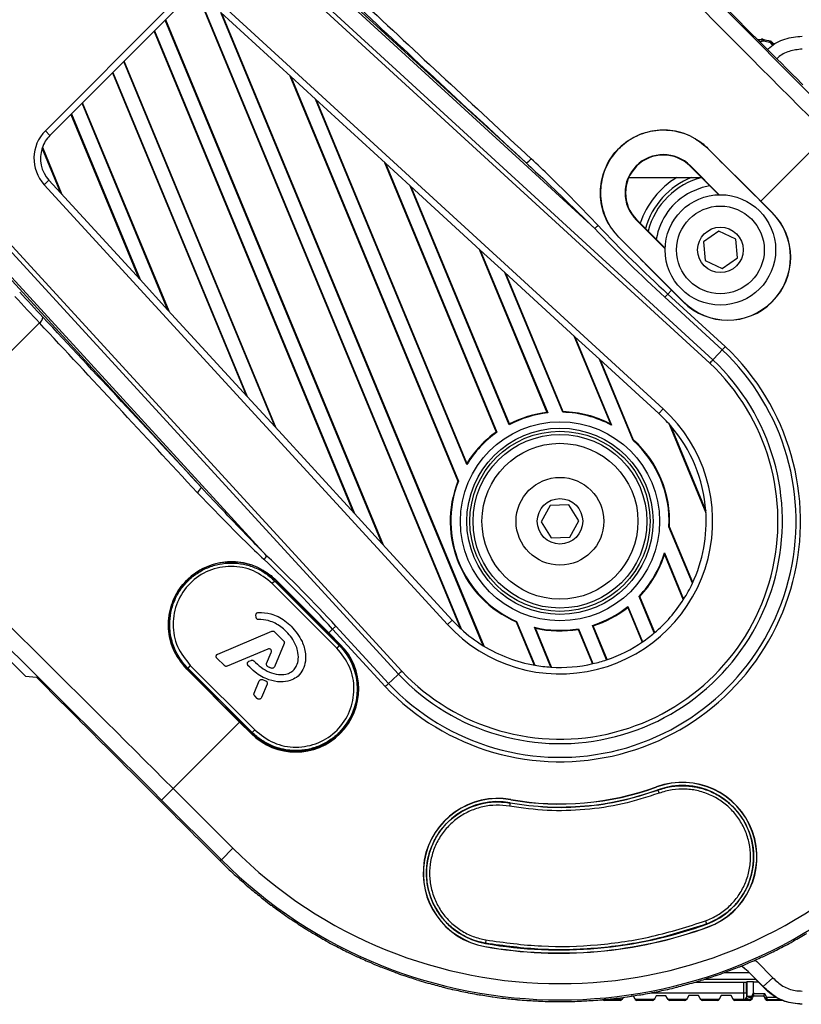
# Model space of a CAD drawing. Header units: millimetres. Extents: x 0 to 420, y 0 to 297.
# Tile 39 of 69: x 167 to 175, y 176 to 187. Entities that reach past the tile are written whole.
import ezdxf

# ---------------------------------------------------------------- set-up
doc = ezdxf.new("R2010")
doc.units = ezdxf.units.MM

msp = doc.modelspace()

# ---------------------------------------------------------------- linework, layer by layer
at = {"color": 7, "linetype": 'Continuous', "lineweight": 25}
for p, q in [((173.05009, 184.46522), (165.71307, 191.18836)), ((165.72755, 191.20416), (172.33786, 185.14692)), ((174.2471, 183.06553), (165.56221, 191.02377)), ((165.59335, 191.0577), (174.2785, 183.09923)), ((171.01035, 179.83108), (163.05188, 188.51623)), ((163.08581, 188.54738), (171.04405, 179.86248)), ((168.96266, 181.77172), (162.90542, 188.38203)), ((162.92123, 188.39651), (169.64436, 181.05949)), ((174.31129, 186.86099), (174.58263, 186.58965)), ((167.34174, 185.48065), (168.62894, 186.76784)), ((168.95578, 186.81657), (171.65017, 180.31174)), ((168.96254, 186.81569), (171.66056, 180.3021)), ((169.18919, 186.78007), (173.76102, 182.59075)), ((168.47524, 186.51864), (168.58766, 186.63106)), ((168.67669, 186.72009), (168.58766, 186.63106)), ((170.84309, 181.18596), (168.58766, 186.63106)), ((170.85476, 181.17322), (168.59218, 186.63558)), ((169.89254, 186.04397), (169.16506, 186.71058)), ((171.8921, 180.12692), (169.16506, 186.71058)), ((171.90066, 180.12169), (169.17537, 186.70113)), ((174.58677, 186.58384), (174.58263, 186.58965)), ((174.70823, 186.46238), (174.58677, 186.58384)), ((168.47524, 186.51864), (168.15608, 186.19948)), ((168.47072, 186.51412), (170.54128, 181.51532)), ((168.47524, 186.51864), (170.55296, 181.50259)), ((174.7133, 186.45898), (174.70823, 186.46238)), ((174.7133, 186.45898), (174.80073, 186.37155)), ((174.75419, 186.42614), (174.74319, 186.42909)), ((174.76381, 186.40953), (174.76236, 186.40992)), ((174.80473, 186.36589), (174.80073, 186.37155)), ((174.92358, 186.24703), (174.80473, 186.36589)), ((174.90076, 186.37583), (174.91123, 186.38746)), ((174.92343, 186.38486), (174.91123, 186.38746)), ((174.9286, 186.24368), (174.92358, 186.24703)), ((174.9286, 186.24368), (175.01006, 186.16222)), ((168.04366, 186.08706), (168.15608, 186.19948)), ((169.72925, 182.4015), (168.15608, 186.19948)), ((169.74092, 182.38876), (168.1606, 186.204)), ((175.01392, 186.15669), (175.01006, 186.16222)), ((175.13059, 186.04002), (175.01392, 186.15669)), ((168.04366, 186.08706), (167.7245, 185.7679)), ((168.03914, 186.08254), (169.42745, 182.73086)), ((168.04366, 186.08706), (169.43912, 182.71813)), ((169.88224, 186.05341), (171.62827, 181.8381)), ((169.89254, 186.04397), (170.14878, 185.80916)), ((169.89254, 186.04397), (171.63465, 181.83815)), ((175.13558, 186.0367), (175.13059, 186.04002)), ((175.13558, 186.0367), (175.21221, 185.96007)), ((170.87626, 185.14255), (170.14878, 185.80916)), ((171.72153, 182.01223), (170.14878, 185.80916)), ((167.61208, 185.65549), (167.7245, 185.7679)), ((168.61542, 183.61704), (167.7245, 185.7679)), ((168.62709, 183.6043), (167.72902, 185.77243)), ((171.72257, 182.02515), (170.15909, 185.79972)), ((167.61208, 185.65549), (167.38949, 185.4329)), ((167.60756, 185.65096), (168.31361, 183.9464)), ((167.61208, 185.65549), (168.32528, 183.93367)), ((167.38949, 185.4329), (167.34174, 185.48065)), ((174.77593, 184.7493), (175.46749, 185.44087)), ((167.50158, 184.83258), (167.30777, 185.30047)), ((167.31069, 185.30888), (167.51325, 184.81984)), ((174.22472, 185.29671), (174.22615, 185.29814)), ((174.22615, 185.29814), (174.77593, 184.7493)), ((170.86596, 185.152), (172.02712, 182.3487)), ((170.87626, 185.14255), (171.13251, 184.90775)), ((170.87626, 185.14255), (172.03438, 182.34661)), ((174.04119, 185.11286), (174.04453, 185.11619)), ((174.04119, 185.11286), (174.33812, 184.81594)), ((174.34462, 184.8161), (174.04453, 185.11619)), ((173.40436, 184.99505), (174.159, 184.99505)), ((167.3793, 184.96602), (167.32951, 184.9204)), ((171.51883, 180.34856), (167.32951, 184.9204)), ((167.3793, 184.96602), (167.50158, 184.83258)), ((171.85999, 184.24113), (171.13251, 184.90775)), ((172.16118, 182.4243), (171.13251, 184.90775)), ((172.16417, 182.43253), (171.14281, 184.8983)), ((167.50158, 184.83258), (168.32528, 183.93367)), ((174.77426, 184.74763), (174.77593, 184.7493)), ((174.89364, 184.62826), (174.77426, 184.74763)), ((174.89531, 184.62992), (174.77593, 184.7493)), ((174.89364, 184.62826), (174.89531, 184.62992)), ((173.48538, 184.55704), (173.48205, 184.55371)), ((173.48205, 184.55371), (173.78214, 184.25362)), ((173.7823, 184.26012), (173.48538, 184.55704)), ((173.30074, 184.37431), (173.29931, 184.37288)), ((173.84894, 183.82231), (173.29931, 184.37288)), ((174.33905, 184.43641), (174.17936, 184.32459)), ((174.51573, 184.35402), (174.33905, 184.43641)), ((174.17936, 184.32459), (174.19635, 184.13039)), ((174.53272, 184.15981), (174.51573, 184.35402)), ((171.84968, 184.25058), (172.5531, 182.55237)), ((171.85999, 184.24113), (172.11623, 184.00633)), ((171.85999, 184.24113), (172.56155, 182.5474)), ((174.19635, 184.13039), (174.37303, 184.048)), ((174.37303, 184.048), (174.53272, 184.15981)), ((172.84371, 183.33972), (172.11623, 184.00633)), ((172.71772, 182.55421), (172.11623, 184.00633)), ((172.72171, 182.56001), (172.12654, 183.99689)), ((168.61542, 183.61704), (168.32528, 183.93367)), ((173.81021, 183.78359), (173.7791, 183.74963)), ((173.81021, 183.78359), (173.84894, 183.82231)), ((173.81021, 183.78359), (174.40676, 183.23696)), ((173.8506, 183.82398), (173.84894, 183.82231)), ((173.84894, 183.82231), (173.96832, 183.70293)), ((173.8506, 183.82398), (173.96998, 183.7046)), ((174.37537, 183.20325), (173.7791, 183.74963)), ((173.96998, 183.7046), (173.96832, 183.70293)), ((168.61542, 183.61704), (169.43912, 182.71813)), ((167.28013, 183.48343), (165.53854, 181.74185)), ((172.8334, 183.34916), (173.21295, 182.43285)), ((172.84371, 183.33972), (173.09995, 183.10492)), ((172.84371, 183.33972), (173.22467, 182.42)), ((173.7154, 182.54096), (173.09995, 183.10492)), ((173.44912, 182.26195), (173.09995, 183.10492)), ((173.45407, 182.26544), (173.11026, 183.09547)), ((169.72925, 182.4015), (169.43912, 182.71813)), ((172.56155, 182.5474), (172.5531, 182.55237)), ((172.72171, 182.56001), (172.71772, 182.55421)), ((173.76102, 182.59075), (173.7154, 182.54096)), ((164.46535, 182.48149), (167.13602, 179.81082)), ((172.16417, 182.43253), (172.16118, 182.4243)), ((173.22467, 182.42), (173.21295, 182.43285)), ((173.8243, 182.43043), (174.20572, 181.50959)), ((169.72925, 182.4015), (170.55296, 181.50259)), ((172.03438, 182.34661), (172.02712, 182.3487)), ((173.8364, 182.41666), (174.20454, 181.52789)), ((173.45407, 182.26544), (173.44912, 182.26195)), ((171.72257, 182.02515), (171.72153, 182.01223)), ((171.63465, 181.83815), (171.62827, 181.8381)), ((172.58626, 181.58646), (172.49402, 181.41471)), ((172.78111, 181.59245), (172.58626, 181.58646)), ((172.88373, 181.4267), (172.78111, 181.59245)), ((170.84309, 181.18596), (170.55296, 181.50259)), ((172.49402, 181.41471), (172.59664, 181.24896)), ((172.79149, 181.25496), (172.88373, 181.4267)), ((173.8213, 181.36344), (173.82726, 181.36447)), ((174.06469, 180.77583), (173.8213, 181.36344)), ((174.06807, 180.7831), (173.82726, 181.36447)), ((172.59664, 181.24896), (172.79149, 181.25496)), ((170.84309, 181.18596), (171.56862, 180.39418)), ((173.77434, 181.09297), (173.97423, 180.6104)), ((173.77515, 181.07559), (173.77434, 181.09297)), ((173.77515, 181.07559), (173.97036, 180.6043)), ((169.72722, 180.79889), (169.69933, 180.77324)), ((169.72722, 180.79889), (169.72827, 180.79994)), ((169.72722, 180.79889), (170.39575, 180.13036)), ((169.72827, 180.79994), (170.3968, 180.13141)), ((169.73527, 180.80884), (169.7367, 180.81027)), ((169.7367, 180.81027), (170.28727, 180.26065)), ((170.3701, 180.10247), (169.69933, 180.77324)), ((173.66838, 180.25911), (173.51078, 180.6396)), ((173.51078, 180.6396), (173.5177, 180.63832)), ((173.67311, 180.26312), (173.5177, 180.63832)), ((173.39307, 180.5245), (173.39554, 180.53398)), ((173.39307, 180.5245), (173.54251, 180.16372)), ((173.39554, 180.53398), (173.5475, 180.16712)), ((169.53194, 180.42208), (169.52993, 180.44435)), ((171.56862, 180.39418), (171.51883, 180.34856)), ((172.23406, 180.37561), (172.2386, 180.38008)), ((172.2386, 180.38008), (172.42756, 179.9239)), ((169.13254, 180.04076), (169.69519, 180.27717)), ((170.28727, 180.26065), (170.32599, 180.29937)), ((170.32599, 180.29937), (170.35995, 180.33048)), ((170.87263, 179.70283), (170.32599, 180.29937)), ((170.35995, 180.33048), (170.90634, 179.73421)), ((172.23406, 180.37561), (172.42066, 179.92512)), ((172.59471, 179.90418), (172.42312, 180.31842)), ((172.42312, 180.31842), (172.433, 180.31002)), ((172.60127, 179.90379), (172.433, 180.31002)), ((172.87713, 180.29659), (172.88079, 180.3032)), ((172.87713, 180.29659), (173.02527, 179.93896)), ((172.88079, 180.3032), (173.03111, 179.9403)), ((173.1734, 179.98058), (173.02539, 180.33793)), ((173.02539, 180.33793), (173.03332, 180.33422)), ((173.17901, 179.98248), (173.03332, 180.33422)), ((169.72429, 180.27146), (169.81714, 180.17861)), ((170.2856, 180.25898), (170.28727, 180.26065)), ((170.40498, 180.1396), (170.2856, 180.25898)), ((170.40665, 180.14127), (170.28727, 180.26065)), ((169.6543, 180.09225), (169.23063, 179.91424)), ((169.82285, 180.14951), (169.72135, 179.90794)), ((170.39575, 180.13036), (170.3701, 180.10247)), ((170.39575, 180.13036), (170.3968, 180.13141)), ((170.40498, 180.1396), (170.40665, 180.14127)), ((169.20153, 179.91995), (169.12404, 179.99744)), ((169.45686, 179.96518), (169.47935, 179.9744)), ((169.64115, 179.94329), (169.68911, 180.05744)), ((168.81287, 179.88486), (168.81144, 179.88343)), ((169.36028, 179.33366), (168.81144, 179.88343)), ((168.82204, 179.8937), (168.82099, 179.89265)), ((169.48951, 179.22413), (168.82099, 179.89265)), ((168.84769, 179.9216), (168.82204, 179.8937)), ((169.49056, 179.22518), (168.82204, 179.8937)), ((168.84769, 179.9216), (169.51846, 179.25083)), ((167.13602, 179.81082), (167.24859, 179.7983)), ((167.51993, 179.52695), (167.24859, 179.7983)), ((169.59853, 179.77446), (169.63053, 179.76169)), ((169.5111, 179.63377), (169.56416, 179.76006)), ((169.64519, 179.72669), (169.58644, 179.58686)), ((169.54312, 179.57836), (169.51681, 179.60467)), ((167.52574, 179.52281), (167.51993, 179.52695)), ((167.52574, 179.52281), (167.6472, 179.40135)), ((167.65061, 179.39628), (167.6472, 179.40135)), ((167.73803, 179.30885), (167.65061, 179.39628)), ((167.7437, 179.30486), (167.73803, 179.30885)), ((167.7437, 179.30486), (167.86255, 179.186)), ((168.66871, 178.64209), (169.36028, 179.33366)), ((169.36195, 179.33532), (169.36028, 179.33366)), ((169.36028, 179.33366), (169.47966, 179.21428)), ((169.36195, 179.33532), (169.48133, 179.21594)), ((167.86591, 179.18098), (167.86255, 179.186)), ((167.94736, 179.09952), (167.86591, 179.18098)), ((169.48133, 179.21594), (169.47966, 179.21428)), ((169.49056, 179.22518), (169.48951, 179.22413)), ((169.51846, 179.25083), (169.49056, 179.22518)), ((167.95289, 179.09566), (167.94736, 179.09952)), ((167.95289, 179.09566), (168.06956, 178.97899)), ((168.07288, 178.974), (168.06956, 178.97899)), ((168.14951, 178.89738), (168.07288, 178.974)), ((168.15493, 178.89363), (168.14951, 178.89738)), ((168.15493, 178.89363), (168.2698, 178.77875)), ((168.2731, 178.77379), (168.2698, 178.77875)), ((168.34589, 178.70099), (168.2731, 178.77379)), ((168.35121, 178.69735), (168.34589, 178.70099)), ((168.35121, 178.69735), (168.46465, 178.58391)), ((168.66871, 178.64209), (168.54941, 178.52278)), ((168.66871, 178.64209), (169.28949, 178.02132)), ((173.69432, 178.65827), (173.69359, 178.66027)), ((168.46794, 178.57895), (168.46465, 178.58391)), ((168.53778, 178.5091), (168.46794, 178.57895)), ((173.70585, 178.62658), (173.70514, 178.62854)), ((173.70585, 178.62658), (173.7192, 178.59385)), ((168.54301, 178.50554), (168.53778, 178.5091)), ((168.54301, 178.50554), (168.65535, 178.3932)), ((169.17018, 177.90201), (168.54941, 178.52278)), ((172.17254, 178.49243), (172.16508, 178.45788)), ((172.17254, 178.49243), (172.1729, 178.49448)), ((172.1784, 178.52565), (172.17877, 178.52774)), ((168.65865, 178.38824), (168.65535, 178.3932)), ((168.72635, 178.32054), (168.65865, 178.38824)), ((168.7315, 178.31705), (168.72635, 178.32054)), ((168.7315, 178.31705), (168.84307, 178.20548)), ((168.84639, 178.2005), (168.84307, 178.20548)), ((168.91269, 178.1342), (168.84639, 178.2005)), ((168.91778, 178.13077), (168.91269, 178.1342)), ((168.91778, 178.13077), (169.02889, 178.01966)), ((169.03223, 178.01466), (169.02889, 178.01966)), ((169.09784, 177.94905), (169.03223, 178.01466)), ((169.10288, 177.94567), (169.09784, 177.94905)), ((169.10288, 177.94567), (169.15836, 177.89019)), ((169.28949, 178.02132), (169.17018, 177.90201)), ((169.17018, 177.90201), (169.15836, 177.89019)), ((174.20276, 177.26714), (174.21267, 177.23411)), ((174.21267, 177.23411), (174.21328, 177.23245)), ((174.2241, 177.20272), (174.22482, 177.20072)), ((171.90942, 177.00021), (171.90905, 176.99812)), ((171.91522, 177.03311), (171.91492, 177.03137)), ((171.91925, 177.06736), (171.91522, 177.03311)), ((174.65658, 176.72717), (174.39519, 176.72717)), ((174.09606, 176.62898), (174.59489, 176.62898)), ((174.19266, 176.65965), (174.7267, 176.65965)), ((174.59489, 176.62898), (174.59489, 176.51662)), ((174.63104, 176.63194), (174.62865, 176.62956)), ((174.62865, 176.51662), (174.62865, 176.62956)), ((174.63104, 176.63194), (174.63104, 176.48231)), ((174.69856, 176.6331), (174.75227, 176.6331)), ((174.69856, 176.52081), (174.69856, 176.6331)), ((174.79892, 176.58536), (174.90052, 176.67431)), ((173.63266, 176.51662), (174.59489, 176.51662)), ((174.02681, 176.48896), (174.00991, 176.45946)), ((174.1281, 176.4893), (174.02681, 176.48896)), ((174.14553, 176.45934), (174.1281, 176.4893)), ((174.36517, 176.48926), (174.34781, 176.45936)), ((174.46647, 176.48899), (174.36517, 176.48926)), ((174.48342, 176.45945), (174.46647, 176.48899)), ((174.59489, 176.51662), (174.62865, 176.51662)), ((174.69856, 176.52081), (174.68131, 176.48231)), ((174.69364, 176.47212), (174.70297, 176.48813)), ((174.81603, 176.50795), (174.69494, 176.5084)), ((174.70296, 176.48811), (174.80425, 176.48773)), ((174.79766, 176.58315), (174.79892, 176.58536)), ((174.81603, 176.50795), (174.80425, 176.48773)), ((174.80425, 176.48773), (174.82111, 176.45829)), ((174.83869, 176.46835), (174.81603, 176.50795)), ((173.14669, 176.44884), (173.15178, 176.43989)), ((173.32038, 176.44909), (173.14936, 176.44909)), ((173.31518, 176.43989), (173.15178, 176.43989)), ((173.31518, 176.43989), (173.32038, 176.44909)), ((173.33812, 176.45956), (173.33282, 176.45018)), ((173.34389, 176.46977), (173.33812, 176.45956)), ((173.45214, 176.483), (173.42773, 176.48278)), ((173.46614, 176.45924), (173.45214, 176.483)), ((173.47167, 176.44986), (173.46614, 176.45924)), ((173.65566, 176.44909), (173.48371, 176.44909)), ((173.48371, 176.44909), (173.48913, 176.43989)), ((173.65049, 176.43989), (173.48913, 176.43989)), ((173.65049, 176.43989), (173.65566, 176.44909)), ((173.67343, 176.45961), (173.66816, 176.45023)), ((173.68816, 176.48584), (173.67343, 176.45961)), ((173.78945, 176.48703), (173.68816, 176.48584)), ((173.80596, 176.45919), (173.78945, 176.48703)), ((173.81153, 176.44981), (173.80596, 176.45919)), ((173.99222, 176.44909), (173.8235, 176.44909)), ((173.8235, 176.44909), (173.82895, 176.43989)), ((173.98695, 176.43989), (173.82895, 176.43989)), ((173.98695, 176.43989), (173.99222, 176.44909)), ((174.00991, 176.45946), (174.00453, 176.45008)), ((174.15099, 176.44996), (174.14553, 176.45934)), ((174.33018, 176.44909), (174.16315, 176.44909)), ((174.16315, 176.44909), (174.1685, 176.43989)), ((174.32484, 176.43989), (174.1685, 176.43989)), ((174.32484, 176.43989), (174.33018, 176.44909)), ((174.34781, 176.45936), (174.34236, 176.44997)), ((174.48881, 176.45007), (174.48342, 176.45945)), ((174.59547, 176.44909), (174.5011, 176.44909)), ((174.5011, 176.44909), (174.50638, 176.43989)), ((174.66323, 176.43989), (174.50638, 176.43989)), ((174.59547, 176.44909), (174.59725, 176.44855)), ((174.63104, 176.48231), (174.62923, 176.48285)), ((174.63104, 176.48231), (174.68131, 176.48231)), ((174.66323, 176.43989), (174.66803, 176.44812)), ((174.68131, 176.48231), (174.67463, 176.46708)), ((174.68553, 176.45818), (174.68074, 176.44996)), ((174.68553, 176.45818), (174.69364, 176.47212)), ((174.83869, 176.46835), (174.82111, 176.45829)), ((174.8258, 176.45009), (174.82111, 176.45829)), ((174.83869, 176.46835), (174.83869, 176.44809)), ((174.93876, 176.46835), (174.83869, 176.46835)), ((174.83869, 176.44809), (174.84339, 176.43989)), ((174.83869, 176.44809), (174.9911, 176.44809)), ((175.00118, 176.43989), (174.84339, 176.43989))]:
    msp.add_line(p, q, dxfattribs=at)
at = {"color": 7, "linetype": 'Continuous', "lineweight": 25, "flags": 128}
for points in [[(174.24563, 184.90842), (174.16659, 184.8904), (174.04735, 184.84283)], [(174.37537, 183.20325), (174.33923, 183.16444), (174.2785, 183.09923)], [(171.01035, 179.83108), (170.94515, 179.77035), (170.90634, 179.73421)], [(174.79766, 176.58315), (174.64336, 176.73909), (174.57555, 176.79672)], [(174.79892, 176.58536), (174.64441, 176.74137), (174.57809, 176.79775)], [(174.71634, 176.85798), (174.73435, 176.8421), (174.90052, 176.67431)], [(174.67463, 176.46708), (174.67443, 176.46333), (174.674, 176.45976), (174.67337, 176.45649), (174.67254, 176.45364), (174.67156, 176.4513), (174.67045, 176.44957), (174.66926, 176.44849), (174.66803, 176.44812)]]:
    msp.add_lwpolyline(points, dxfattribs=at)
at = {"color": 7, "linetype": 'Continuous', "lineweight": 25}
for centre, radius in [((174.35604, 184.2422), 0.57401), ((174.35604, 184.2422), 0.45583), ((174.35604, 184.2422), 0.23636), ((172.68888, 181.42071), 1.03517), ((172.68888, 181.42071), 0.9679), ((172.68888, 181.42071), 0.9364), ((172.68888, 181.42071), 0.90277), ((172.68888, 181.42071), 0.81037), ((172.68888, 181.42071), 0.45583), ((172.68888, 181.42071), 0.23636)]:
    msp.add_circle(centre, radius, dxfattribs=at)
for centre, radius, start, end in [((165.65959, 181.14937), 10.51456, 30.018114, 30.122699), ((182.54299, 190.91654), 8.96512, 210.027226, 210.149885), ((178.44582, 188.5126), 4.19968, 209.685131, 209.94568), ((175.32718, 188.38849), 2.02623, 254.840433, 257.135241), ((175.32718, 188.38849), 2.03978, 255.21959, 256.919909), ((170.12374, 190.73924), 6.42647, 317.549001, 317.687726), ((167.10746, 193.49612), 10.52891, 317.567217, 317.652204), ((167.62825, 185.19414), 0.40519, 135, 222.5), ((167.62825, 185.19414), 0.33766, 135, 161.644493), ((167.62825, 185.19414), 0.33766, 161.644493, 222.5), ((-468.85164, -458.87802), 910.2243, 44.99998906, 45.04888847), ((172.26806, 185.28155), 0.15164, 297.405803, 323.184968), ((173.76329, 184.83495), 0.39773, 45, 225), ((173.76329, 184.83495), 0.39302, 45, 225), ((174.35604, 184.2422), 0.8779, 120.956501, 161.594835), ((174.35604, 184.2422), 0.81037, 111.717245, 164.011491), ((174.35604, 184.2422), 0.77661, 104.207444, 165.402495), ((172.68888, 181.42071), 4.97619, 225, 45), ((172.68888, 181.42071), 4.80746, 225, 45), ((174.35604, 184.2422), 0.67531, 117.200839, 170.590069), ((174.43181, 184.16643), 0.65548, 225, 45), ((174.43181, 184.16643), 0.65312, 225, 45), ((172.52071, 185.08494), 0.81505, 310.504903, 313.743962), ((817.47626, 827.44988), 910.2243, 224.95104118, 225.00001093), ((167.23671, 183.55115), 0.08043, 302.665432, 353.656717), ((172.68888, 181.42071), 2.49998, 223.405669, 46.594331), ((172.68888, 181.42071), 2.45392, 223.414129, 46.585871), ((172.68888, 181.42071), 2.31178, 223.441812, 46.558188), ((172.68888, 181.42071), 2.26573, 223.451337, 46.548663), ((172.68888, 181.42071), 1.58698, 222.5, 47.5), ((172.68888, 181.42071), 1.13387, 96.447345, 117.735486), ((172.68888, 181.42071), 1.13978, 96.841469, 117.410109), ((172.68888, 181.42071), 1.13387, 61.800841, 88.542375), ((172.68888, 181.42071), 1.13978, 62.625381, 88.349198), ((172.68888, 181.42071), 1.51945, 40.955096, 47.5), ((172.68888, 181.42071), 1.13387, 125.255415, 148.554862), ((172.68888, 181.42071), 1.13978, 125.49281, 147.973411), ((172.68888, 181.42071), 1.51945, 4.044904, 40.955096), ((172.68888, 181.42071), 1.13387, 357.104792, 47.895208), ((172.68888, 181.42071), 1.13978, 357.171793, 47.828207), ((172.68888, 181.42071), 1.13978, 158.51826, 246.48174), ((172.68888, 181.42071), 1.13387, 158.397825, 246.602175), ((168.82804, 181.84152), 0.15164, 306.815032, 332.594197), ((172.68888, 181.42071), 1.51945, 334.886518, 4.044904), ((169.02464, 181.58888), 0.81505, 316.256038, 319.495097), ((172.68888, 181.42071), 1.13387, 316.457625, 343.199159), ((172.68888, 181.42071), 1.13978, 316.650802, 342.374619), ((-473.3403, -463.36667), 910.2243, 44.99998906, 45.04895895), ((172.68888, 181.42071), 1.51945, 327.772156, 334.886518), ((172.68888, 181.42071), 1.51945, 310.138931, 327.772156), ((172.68888, 181.42071), 1.13387, 287.264514, 308.552655), ((172.68888, 181.42071), 1.13978, 287.589891, 308.158531), ((172.68888, 181.42071), 1.51945, 222.5, 227.408232), ((172.68888, 181.42071), 1.51945, 227.408232, 238.373199), ((172.68888, 181.42071), 1.13387, 256.445138, 279.744585), ((172.68888, 181.42071), 1.13978, 257.026589, 279.50719), ((172.68888, 181.42071), 1.51945, 304.408528, 310.138931), ((169.94316, 179.67777), 0.65548, 225, 45), ((169.94316, 179.67777), 0.65312, 225, 45), ((169.94316, 179.67777), 0.64154, 225, 45), ((172.68888, 181.42071), 1.51945, 238.373199, 260.096905), ((172.68888, 181.42071), 1.51945, 288.595502, 304.408528), ((172.68888, 181.42071), 1.51945, 283.016632, 288.595502), ((812.9876, 822.96122), 910.2243, 224.9511114, 225.00001093), ((172.68888, 181.42071), 1.51945, 260.096905, 266.446849), ((172.68888, 181.42071), 1.51945, 266.446849, 283.016632), ((172.68888, 181.42071), 2.93972, 260, 290), ((172.68888, 181.42071), 2.9376, 260, 290), ((173.95921, 177.93049), 0.77661, 290, 110), ((173.95921, 177.93049), 0.77449, 290, 110), ((173.95921, 177.93049), 0.74284, 290, 110), ((172.04391, 177.76293), 0.77661, 80, 260), ((172.04391, 177.76293), 0.77449, 80, 260), ((172.68888, 181.42071), 2.97137, 260, 290), ((172.04391, 177.76293), 0.74284, 80, 260), ((172.68888, 181.42071), 4.9929, 225, 225.900401), ((172.68888, 181.42071), 4.99408, 225.968503, 227.031497), ((172.68888, 181.42071), 4.9929, 227.099599, 228.900401), ((172.68888, 181.42071), 4.99408, 228.968503, 230.031497), ((172.68888, 181.42071), 4.9929, 230.099599, 231.900401), ((172.68888, 181.42071), 4.99408, 231.968503, 233.031497), ((172.68888, 181.42071), 4.9929, 233.099599, 234.900401), ((172.68888, 181.42071), 4.99408, 234.968503, 236.031497), ((172.68888, 181.42071), 4.9929, 236.099599, 237.900401), ((172.68888, 181.42071), 4.45705, 260, 290), ((172.68888, 181.42071), 4.99408, 237.968503, 239.031497), ((172.68888, 181.42071), 4.9929, 239.099599, 240.900401), ((172.68888, 181.42071), 4.49081, 260, 290), ((172.68888, 181.42071), 4.48869, 260, 290), ((172.68888, 181.42071), 4.9929, 299.099599, 300.900401), ((172.68888, 181.42071), 4.99408, 240.968503, 242.031497), ((172.68888, 181.42071), 4.9929, 242.099599, 243.900401), ((172.68888, 181.42071), 4.9929, 296.099599, 297.900401), ((172.68888, 181.42071), 4.99408, 297.968503, 299.031497), ((172.68888, 181.42071), 4.99408, 243.968503, 245.031497), ((172.68888, 181.42071), 4.99408, 294.968503, 296.031497), ((172.68888, 181.42071), 4.9929, 245.099599, 246.900401), ((172.68888, 181.42071), 4.99408, 246.968503, 248.031497), ((172.68888, 181.42071), 4.99408, 291.968503, 293.031497), ((172.68888, 181.42071), 4.9929, 293.099599, 294.900401), ((172.68888, 181.42071), 4.9929, 248.099599, 249.900401), ((172.68888, 181.42071), 4.99408, 249.968503, 251.031497), ((172.68888, 181.42071), 4.9929, 251.099599, 252.900401), ((172.68888, 181.42071), 4.9929, 287.099599, 288.900401), ((172.68888, 181.42071), 4.99408, 288.968503, 290.031497), ((172.68888, 181.42071), 4.9929, 290.099599, 291.900401), ((172.68888, 181.42071), 4.99408, 252.968503, 254.031497), ((172.68888, 181.42071), 4.9929, 254.099599, 255.900401), ((172.68888, 181.42071), 4.9929, 284.099599, 285.900401), ((172.68888, 181.42071), 4.99408, 285.968503, 287.031497), ((172.68888, 181.42071), 4.99408, 255.968503, 257.031497), ((172.68888, 181.42071), 4.9929, 257.099599, 258.900401), ((172.68888, 181.42071), 4.99408, 258.968503, 260.031497), ((172.68888, 181.42071), 4.9929, 260.099599, 261.900401), ((172.68888, 181.42071), 4.9929, 278.099599, 279.900401), ((172.68888, 181.42071), 4.99408, 279.968503, 281.031497), ((172.68888, 181.42071), 4.9929, 281.099599, 282.900401), ((172.68888, 181.42071), 4.99408, 282.968503, 284.031497), ((172.68888, 181.42071), 4.99408, 261.968503, 263.031497), ((172.68888, 181.42071), 4.9929, 263.099599, 264.900401), ((172.68888, 181.42071), 4.99408, 264.968503, 266.031497), ((172.68888, 181.42071), 4.9929, 266.099599, 267.900401), ((172.68888, 181.42071), 4.99408, 267.968503, 269.031497), ((172.68888, 181.42071), 4.9929, 269.099599, 270.900401), ((172.68888, 181.42071), 4.99408, 270.968503, 272.031497), ((172.68888, 181.42071), 4.9929, 272.099599, 273.900401), ((172.68888, 181.42071), 4.99408, 273.968503, 275.031497), ((172.68888, 181.42071), 4.9929, 275.099599, 276.900401), ((173.15177, 176.46015), 0.02026, 209.614827, 270.00119), ((172.68888, 181.42071), 4.99408, 276.968503, 278.031497), ((173.31518, 176.46015), 0.02026, 269.998816, 330.522733), ((173.48913, 176.46015), 0.02026, 210.522733, 270.001235), ((173.65049, 176.46015), 0.02026, 269.998824, 330.675785), ((173.82895, 176.46015), 0.02026, 210.675785, 270.001242), ((173.98695, 176.46015), 0.02026, 269.9988, 330.192704), ((174.1685, 176.46015), 0.02026, 210.192704, 270.001219), ((174.32484, 176.46015), 0.02026, 269.998784, 329.850904), ((174.50638, 176.46015), 0.02026, 209.850904, 270.001202), ((174.59547, 176.48285), 0.03377, 270.010103, 359.997839), ((174.66323, 176.46015), 0.02026, 269.99878, 329.787463), ((174.66803, 176.46838), 0.02026, 269.99883, 329.787267), ((174.66278, 176.44142), 0.02826, 36.378373, 65.205233), ((174.66932, 176.45524), 0.02961, 34.746935, 66.100949), ((174.83869, 176.46835), 0.02026, 209.787662, 270.001156), ((174.84339, 176.46015), 0.02026, 209.787463, 270.001199)]:
    msp.add_arc(centre, radius, start, end, dxfattribs=at)
for centre, major_axis, ratio, start_param, end_param in [((175.85594, 185.82931), (-11.24296, 11.24296), 0.03454998, 1.2900642, 1.57079633), ((175.97524, 185.94862), (-11.12358, 11.12358), 0.03492077, 1.2900642, 1.57079633), ((174.2569, 184.23028), (11.73652, -10.74938), 0.03503506, 4.4301188, 4.58475659), ((174.21131, 184.18052), (11.78426, -10.79713), 0.03488745, 4.43013177, 4.58476957), ((174.90778, 186.40885), (0.02259, 0.02509), 0.99994923, 2.82619166, 3.66516945), ((174.91826, 186.42049), (0.02259, 0.02509), 0.99994923, 2.82950399, 3.66516945), ((185.92955, 195.90293), (14.78422, 8.85713), 0.91748966, 3.34431929, 3.40833574), ((185.89844, 195.86897), (14.89476, 8.67894), 0.92090231, 3.35643924, 3.42045569), ((167.05697, 183.78948), (-0.91538, 0.99469), 0.03314924, 1.5721728, 1.85290493), ((167.10673, 183.83508), (-0.86762, 0.94694), 0.03488745, 1.5723214, 1.85305353), ((169.87931, 179.85268), (-10.74938, 11.73652), 0.03503506, 4.84002137, 4.99465916), ((169.92907, 179.89828), (-10.79713, 11.78426), 0.03488745, 4.84000839, 4.99464619), ((168.28027, 178.25364), (-11.24296, 11.24296), 0.03454998, 4.71238898, 4.99312111), ((168.16096, 178.13434), (-11.12358, 11.12358), 0.03492077, 4.71238898, 4.99312111), ((158.20665, 168.18003), (8.85713, 14.78422), 0.91748966, 6.01644222, 6.08045867), ((158.24061, 168.21114), (8.67894, 14.89476), 0.92090231, 6.00432227, 6.06833872), ((173.41436, 180.69523), (3.66321, -3.66321), 0.98019282, 4.52845314, 4.52962199), ((171.92642, 182.10723), (3.8499, -3.46647), 0.98019282, 4.89515597, 4.89632482), ((173.45133, 180.73419), (3.8499, -3.46647), 0.98019282, 4.52845314, 4.52962199), ((171.89153, 182.06638), (4.02605, -3.26023), 0.98019282, 4.89515597, 4.89632482), ((173.48622, 180.77503), (4.02605, -3.26023), 0.98019282, 4.52845314, 4.52962199), ((171.85884, 182.02377), (4.19116, -3.04505), 0.98019282, 4.89515597, 4.89632482), ((173.51892, 180.81765), (4.19116, -3.04505), 0.98019282, 4.52845314, 4.52962199), ((171.82841, 181.9795), (4.34478, -2.82153), 0.98019282, 4.89515597, 4.89632482), ((173.54934, 180.86192), (4.34478, -2.82153), 0.98019282, 4.52845314, 4.52962199), ((171.80035, 181.9337), (4.48649, -2.59028), 0.98019282, 4.89515597, 4.89632482), ((173.57741, 180.90771), (4.48649, -2.59028), 0.98019282, 4.52845314, 4.52962199), ((171.77472, 181.8865), (4.61591, -2.35192), 0.98019282, 4.89515597, 4.89632482), ((173.60304, 181.8865), (4.61591, 2.35192), 0.98019282, 4.52845314, 4.52962199), ((171.80035, 180.90771), (4.48649, 2.59028), 0.98019282, 4.89515597, 4.89632482), ((173.60304, 180.95492), (4.61591, -2.35192), 0.98019282, 4.52845314, 4.52962199), ((171.77472, 180.95492), (4.61591, 2.35192), 0.98019282, 4.89515597, 4.89632482), ((171.75159, 181.83801), (4.73267, -2.10712), 0.98019282, 4.89515597, 4.89632482), ((173.62616, 181.0034), (4.73267, -2.10712), 0.98019282, 4.52845314, 4.52962199), ((171.75159, 181.0034), (4.73267, 2.10712), 0.98019282, 4.89515597, 4.89632482), ((173.62616, 181.83801), (4.73267, 2.10712), 0.98019282, 4.52845314, 4.52962199), ((171.73104, 181.78839), (4.83647, -1.85655), 0.98019282, 4.89515597, 4.89632482), ((173.64672, 181.05303), (4.83647, -1.85655), 0.98019282, 4.52845314, 4.52962199), ((171.71311, 181.73775), (4.927, -1.60088), 0.98019282, 4.89515597, 4.89632482), ((173.66465, 181.73775), (4.927, 1.60088), 0.98019282, 4.52845314, 4.52962199), ((171.73104, 181.05303), (4.83647, 1.85655), 0.98019282, 4.89515597, 4.89632482), ((173.64672, 181.78839), (4.83647, 1.85655), 0.98019282, 4.52845314, 4.52962199), ((173.66465, 181.10366), (4.927, -1.60088), 0.98019282, 4.52845314, 4.52962199), ((171.69785, 181.68625), (5.00403, -1.34083), 0.98019282, 4.89515597, 4.89632482), ((173.6799, 181.68625), (5.00403, 1.34083), 0.98019282, 4.52845314, 4.52962199), ((171.71311, 181.10366), (4.927, 1.60088), 0.98019282, 4.89515597, 4.89632482), ((174.59489, 176.62957), (0.03377, 0), 0.01745506, 4.71238898, 6.26573201), ((174.69856, 176.63192), (0.06753, 0), 0.01745506, 1.57079633, 3.12413936), ((173.6799, 181.15516), (5.00403, -1.34083), 0.98019282, 4.52845314, 4.52962199), ((171.68531, 181.63402), (5.06735, -1.0771), 0.98019282, 4.89515597, 4.89632482), ((173.69244, 181.20739), (5.06735, -1.0771), 0.98019282, 4.52845314, 4.52962199), ((171.67552, 181.58121), (5.11677, -0.81042), 0.98019282, 4.89515597, 4.89632482), ((173.70223, 181.58121), (5.11677, 0.81042), 0.98019282, 4.52845314, 4.52962199), ((171.68531, 181.20739), (5.06735, 1.0771), 0.98019282, 4.89515597, 4.89632482), ((173.69244, 181.63402), (5.06735, 1.0771), 0.98019282, 4.52845314, 4.52962199), ((171.69785, 181.15516), (5.00403, 1.34083), 0.98019282, 4.89515597, 4.89632482), ((174.59548, 176.51662), (0, 0.06753), 0.00872753, 1.57079633, 3.13635667), ((174.62924, 176.51662), (0, 0.03377), 0.01745506, 1.57079633, 3.13635667), ((173.70223, 181.26021), (5.11677, -0.81042), 0.98019282, 4.52845314, 4.52962199), ((171.66851, 181.52795), (5.15218, -0.54152), 0.98019282, 4.89515597, 4.89632482), ((173.70924, 181.31346), (5.15218, -0.54152), 0.98019282, 4.52845314, 4.52962199), ((171.6643, 181.4744), (5.17346, -0.27113), 0.98019282, 4.89515597, 4.89632482), ((173.71346, 181.36701), (5.17346, -0.27113), 0.98019282, 4.52845314, 4.52962199), ((171.66289, 181.42071), (5.18056, 0), 0.98019282, 4.89515597, 4.89632482), ((173.71486, 181.42071), (5.18056, 0), 0.98019282, 4.52845314, 4.52962199), ((171.6643, 181.36701), (5.17346, 0.27113), 0.98019282, 4.89515597, 4.89632482), ((173.71346, 181.4744), (5.17346, 0.27113), 0.98019282, 4.52845314, 4.52962199), ((171.66851, 181.31346), (5.15218, 0.54152), 0.98019282, 4.89515597, 4.89632482), ((173.70924, 181.52795), (5.15218, 0.54152), 0.98019282, 4.52845314, 4.52962199), ((171.67552, 181.26021), (5.11677, 0.81042), 0.98019282, 4.89515597, 4.89632482), ((174.59724, 176.48232), (0.03237, -0.00971), 0.99917057, 5.00386604, 6.57457098)]:
    msp.add_ellipse(centre, major_axis=major_axis, ratio=ratio, start_param=start_param, end_param=end_param, dxfattribs=at)
for points, knots in [([(174.7811, 186.4303), (174.78018, 186.42975), (174.77602, 186.42726), (174.76758, 186.42469), (174.75918, 186.4249), (174.75485, 186.42598), (174.75419, 186.42614)], [0, 0, 0, 0, 0.1150079, 0.52108658, 0.92716784, 1, 1, 1, 1]), ([(174.7973, 186.43277), (174.79505, 186.43315), (174.79054, 186.4339), (174.78492, 186.43248), (174.78203, 186.43082), (174.7811, 186.4303)], [0, 0, 0, 0, 0.4048005, 0.80960177, 1, 1, 1, 1]), ([(174.84567, 186.32495), (174.85297, 186.33214), (174.90336, 186.38175), (175.02419, 186.44572), (175.14495, 186.45829), (175.20533, 186.46457)], [0, 0, 0, 0, 0.07816018, 0.53908152, 1, 1, 1, 1]), ([(174.76381, 186.40953), (174.76757, 186.40891), (174.77508, 186.40768), (174.78441, 186.41008), (174.78921, 186.41282), (174.79072, 186.41369)], [0, 0, 0, 0, 0.40606764, 0.81213604, 1, 1, 1, 1]), ([(174.79072, 186.41369), (174.79276, 186.41472), (174.79684, 186.41679), (174.80258, 186.4171), (174.8058, 186.41642), (174.8068, 186.4162)], [0, 0, 0, 0, 0.40793444, 0.81586846, 1, 1, 1, 1]), ([(174.86555, 186.40163), (174.86771, 186.4009), (174.87204, 186.39943), (174.87624, 186.39557), (174.87799, 186.39283), (174.87852, 186.39201)], [0, 0, 0, 0, 0.41106253, 0.82212533, 1, 1, 1, 1]), ([(174.88905, 186.40354), (174.88771, 186.40539), (174.88504, 186.4091), (174.88012, 186.41199), (174.87698, 186.41286), (174.87604, 186.41313)], [0, 0, 0, 0, 0.41083508, 0.82167019, 1, 1, 1, 1]), ([(175.20533, 186.32953), (175.16006, 186.32481), (175.06951, 186.31536), (174.97952, 186.26792), (174.94228, 186.23134), (174.93739, 186.22654)], [0, 0, 0, 0, 0.46485778, 0.92971628, 1, 1, 1, 1]), ([(173.29931, 184.37288), (173.25249, 184.43023), (173.15889, 184.54488), (173.10079, 184.76352), (173.11372, 184.98654), (173.2011, 185.19336), (173.3514, 185.35915), (173.54773, 185.46586), (173.76835, 185.5019), (173.98819, 185.4627), (174.13973, 185.3791), (174.20974, 185.31352), (174.22615, 185.29814)], [0, 0, 0, 0, 0.10761194, 0.21511941, 0.32289403, 0.43047479, 0.53767282, 0.64472096, 0.75189128, 0.85932657, 0.96701434, 1, 1, 1, 1]), ([(174.22472, 185.29671), (174.1677, 185.34352), (174.05371, 185.4371), (173.83603, 185.49563), (173.61388, 185.48353), (173.40749, 185.39727), (173.24147, 185.24789), (173.13422, 185.0519), (173.09781, 184.83133), (173.13681, 184.61179), (173.22011, 184.4606), (173.28536, 184.39077), (173.30074, 184.37431)], [0, 0, 0, 0, 0.1074513, 0.21481876, 0.32223736, 0.429684, 0.53716518, 0.64456566, 0.75208704, 0.8595076, 0.96689348, 1, 1, 1, 1]), ([(173.08426, 184.49612), (172.91912, 184.66862), (172.69211, 184.90575), (172.45428, 185.12966), (172.38946, 185.19068)], [0, 0, 0, 0, 0.727463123, 1, 1, 1, 1]), ([(172.33786, 185.14692), (172.40337, 185.08607), (172.64399, 184.86255), (172.87904, 184.63258), (173.05009, 184.46522)], [0, 0, 0, 0, 0.27224777, 1, 1, 1, 1]), ([(174.40676, 183.23696), (174.40599, 183.23613), (174.39969, 183.22936), (174.38806, 183.21687), (174.3795, 183.20768), (174.37537, 183.20325)], [0, 0, 0, 0, 0.06737174, 0.55044134, 1, 1, 1, 1]), ([(174.2785, 183.09923), (174.27437, 183.0948), (174.26579, 183.08559), (174.25416, 183.0731), (174.24786, 183.06634), (174.2471, 183.06553)], [0, 0, 0, 0, 0.4495707, 0.93426444, 1, 1, 1, 1]), ([(168.9189, 181.72012), (169.08399, 181.54884), (169.31091, 181.3134), (169.54867, 181.08702), (169.61346, 181.02532)], [0, 0, 0, 0, 0.72747619, 1, 1, 1, 1]), ([(169.64436, 181.05949), (169.58156, 181.12351), (169.35127, 181.35825), (169.12629, 181.59763), (168.96266, 181.77172)], [0, 0, 0, 0, 0.27271875, 1, 1, 1, 1]), ([(168.81144, 179.88343), (168.76454, 179.94068), (168.67075, 180.05515), (168.6123, 180.27363), (168.62478, 180.49664), (168.71177, 180.70366), (168.8618, 180.86975), (169.05797, 180.97682), (169.27853, 181.01326), (169.49847, 180.97442), (169.65013, 180.89105), (169.72025, 180.82562), (169.7367, 180.81027)], [0, 0, 0, 0, 0.10757878, 0.21509494, 0.32280138, 0.43040316, 0.53769491, 0.64467025, 0.75189073, 0.85935022, 0.96701024, 1, 1, 1, 1]), ([(169.73527, 180.80884), (169.67816, 180.85556), (169.56399, 180.94895), (169.34615, 181.00714), (169.12399, 180.99458), (168.9178, 180.90794), (168.75207, 180.7583), (168.64518, 180.56214), (168.60917, 180.34152), (168.64853, 180.12209), (168.73205, 179.97101), (168.79746, 179.90129), (168.81287, 179.88486)], [0, 0, 0, 0, 0.107481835, 0.21483913, 0.322326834, 0.429754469, 0.537141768, 0.644617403, 0.752088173, 0.859481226, 0.966894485, 1, 1, 1, 1]), ([(168.82204, 179.8937), (168.80329, 179.91388), (168.76586, 179.95416), (168.71934, 180.02427), (168.68279, 180.09749), (168.65465, 180.17873), (168.63791, 180.26106), (168.63151, 180.36116), (168.64227, 180.47182), (168.6788, 180.59273), (168.73828, 180.70426), (168.81846, 180.80209), (168.9161, 180.88227), (169.02764, 180.94189), (169.14847, 180.97854), (169.25342, 180.98883), (169.33706, 180.9847), (169.39923, 180.97546), (169.46027, 180.9602), (169.53902, 180.93187), (169.63303, 180.88304), (169.69573, 180.82702), (169.72722, 180.79889)], [0, 0, 0, 0, 0.041063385, 0.081957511, 0.125121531, 0.162971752, 0.210065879, 0.250124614, 0.312429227, 0.374962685, 0.43747077, 0.499805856, 0.562435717, 0.624708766, 0.687312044, 0.749718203, 0.781083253, 0.812223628, 0.84343877, 0.874884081, 0.93715461, 1, 1, 1, 1]), ([(169.69933, 180.77324), (169.63693, 180.82287), (169.51224, 180.92207), (169.27147, 180.96596), (169.03544, 180.92031), (168.83435, 180.786), (168.70038, 180.58482), (168.655, 180.34898), (168.69897, 180.10851), (168.79809, 179.98394), (168.84769, 179.9216)], [0, 0, 0, 0, 0.12535484, 0.25050584, 0.3754829, 0.50022643, 0.62491113, 0.74971895, 0.87475018, 1, 1, 1, 1]), ([(169.50823, 179.96861), (169.53257, 179.94555), (169.58108, 179.89961), (169.66753, 179.84831), (169.75653, 179.82584), (169.83402, 179.82584), (169.89084, 179.84667), (169.93017, 179.8788), (169.95822, 179.92586), (169.97427, 179.99405), (169.96502, 180.08944), (169.91134, 180.20672), (169.81412, 180.31368), (169.6953, 180.38191), (169.60872, 180.40005), (169.56747, 180.39826), (169.56027, 180.39795)], [0, 0, 0, 0, 0.08156686, 0.1625464, 0.24174353, 0.30264895, 0.34849913, 0.38633447, 0.42406694, 0.47993458, 0.55416673, 0.65329882, 0.78923444, 0.89940789, 0.98245821, 1, 1, 1, 1]), ([(169.52993, 180.44435), (169.52995, 180.44735), (169.53, 180.45335), (169.53385, 180.4617), (169.54002, 180.4683), (169.54737, 180.47226), (169.55249, 180.47297), (169.55465, 180.47327)], [0, 0, 0, 0, 0.21148069, 0.42296392, 0.63439937, 0.84579521, 1, 1, 1, 1]), ([(169.56027, 180.39795), (169.55727, 180.39804), (169.55126, 180.39821), (169.543, 180.40223), (169.53653, 180.40855), (169.53292, 180.41562), (169.53221, 180.42033), (169.53194, 180.42208)], [0, 0, 0, 0, 0.21755721, 0.43511252, 0.65272864, 0.8703806, 1, 1, 1, 1]), ([(169.55465, 180.47327), (169.59841, 180.47099), (169.69612, 180.46589), (169.81295, 180.40509), (169.87504, 180.34931), (169.89728, 180.32933)], [0, 0, 0, 0, 0.34235934, 0.76445553, 1, 1, 1, 1]), ([(169.89728, 180.32933), (169.93905, 180.27935), (170.0095, 180.19506), (170.04917, 180.05409), (170.04587, 179.94548), (170.01244, 179.85868), (169.95684, 179.79625), (169.87804, 179.75823), (169.77774, 179.74475), (169.64881, 179.77105), (169.53258, 179.83582), (169.47067, 179.89887), (169.44708, 179.92289)], [0, 0, 0, 0, 0.16612322, 0.2801618, 0.36912092, 0.44234279, 0.51594918, 0.57884774, 0.66436755, 0.77239143, 0.9132717, 1, 1, 1, 1]), ([(169.69519, 180.27717), (169.69806, 180.27806), (169.70381, 180.27983), (169.7129, 180.27867), (169.71982, 180.27549), (169.72317, 180.27247), (169.72429, 180.27146)], [0, 0, 0, 0, 0.28497232, 0.56994427, 0.85494313, 1, 1, 1, 1]), ([(169.81714, 180.17861), (169.81904, 180.17629), (169.82286, 180.17164), (169.82522, 180.16279), (169.82489, 180.15517), (169.82336, 180.15094), (169.82285, 180.14951)], [0, 0, 0, 0, 0.28497829, 0.56995657, 0.85495252, 1, 1, 1, 1]), ([(170.39575, 180.13036), (170.4145, 180.11018), (170.45193, 180.06991), (170.49845, 179.9998), (170.53499, 179.92657), (170.56313, 179.84533), (170.57988, 179.763), (170.58627, 179.66291), (170.57552, 179.55225), (170.53899, 179.43133), (170.4795, 179.31981), (170.39933, 179.22198), (170.3017, 179.1418), (170.19016, 179.08218), (170.06933, 179.04553), (169.95854, 179.03466), (169.85838, 179.041), (169.77589, 179.05766), (169.68266, 179.09015), (169.58476, 179.14104), (169.52206, 179.19705), (169.49056, 179.22518)], [0, 0, 0, 0, 0.04106508, 0.0819609, 0.12512671, 0.16297849, 0.21007457, 0.25013496, 0.31244215, 0.37497819, 0.43748886, 0.49982653, 0.56245648, 0.62473051, 0.68733176, 0.74974294, 0.78983114, 0.83690909, 0.87488575, 0.93715492, 1, 1, 1, 1]), ([(169.51846, 179.25083), (169.58086, 179.20119), (169.70555, 179.102), (169.94632, 179.0581), (170.18235, 179.10376), (170.38344, 179.23807), (170.51741, 179.43924), (170.56279, 179.67508), (170.51882, 179.91556), (170.4197, 180.04013), (170.3701, 180.10247)], [0, 0, 0, 0, 0.12535484, 0.25050584, 0.3754829, 0.50022643, 0.62491113, 0.74971895, 0.87475018, 1, 1, 1, 1]), ([(169.68911, 180.05744), (169.69, 180.06031), (169.69178, 180.06605), (169.69063, 180.07516), (169.68676, 180.08335), (169.68032, 180.08982), (169.67215, 180.09374), (169.663, 180.09493), (169.65721, 180.09315), (169.6543, 180.09225)], [0, 0, 0, 0, 0.14256272, 0.28512545, 0.42769843, 0.57027086, 0.7128431, 0.85541551, 1, 1, 1, 1]), ([(169.12404, 179.99744), (169.12214, 179.99977), (169.11832, 180.00441), (169.11594, 180.01328), (169.11643, 180.02235), (169.11996, 180.03071), (169.1256, 180.03717), (169.1304, 180.03965), (169.13254, 180.04076)], [0, 0, 0, 0, 0.17230052, 0.34460183, 0.51689044, 0.68911719, 0.86128058, 1, 1, 1, 1]), ([(169.47935, 179.9744), (169.48223, 179.97526), (169.48799, 179.97699), (169.49707, 179.97574), (169.50389, 179.97254), (169.50716, 179.96957), (169.50823, 179.96861)], [0, 0, 0, 0, 0.28724637, 0.57449266, 0.86175845, 1, 1, 1, 1]), ([(169.23063, 179.91424), (169.22776, 179.91335), (169.22202, 179.91158), (169.21293, 179.91274), (169.206, 179.91592), (169.20266, 179.91894), (169.20153, 179.91995)], [0, 0, 0, 0, 0.28495143, 0.56990188, 0.85489643, 1, 1, 1, 1]), ([(169.44708, 179.92289), (169.44532, 179.92532), (169.44178, 179.93018), (169.43991, 179.93917), (169.44093, 179.94819), (169.44494, 179.95634), (169.45063, 179.96213), (169.45509, 179.96431), (169.45686, 179.96518)], [0, 0, 0, 0, 0.17665701, 0.35331402, 0.52998156, 0.70664672, 0.883309, 1, 1, 1, 1]), ([(169.65316, 179.90952), (169.65066, 179.91119), (169.64566, 179.91452), (169.64078, 179.92231), (169.63864, 179.9311), (169.6393, 179.93835), (169.64075, 179.94221), (169.64115, 179.94329)], [0, 0, 0, 0, 0.228060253, 0.45612063, 0.684191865, 0.91225716, 1, 1, 1, 1]), ([(169.6866, 179.89369), (169.68376, 179.8949), (169.67808, 179.89732), (169.66686, 179.90245), (169.65864, 179.9067), (169.65316, 179.90952)], [0, 0, 0, 0, 0.25013239, 0.50026502, 1, 1, 1, 1]), ([(169.72135, 179.90794), (169.71992, 179.9053), (169.71706, 179.90001), (169.70975, 179.89444), (169.7012, 179.89151), (169.6931, 179.89147), (169.68844, 179.89306), (169.6866, 179.89369)], [0, 0, 0, 0, 0.21506726, 0.43013466, 0.64521352, 0.86030151, 1, 1, 1, 1]), ([(169.56416, 179.76006), (169.56559, 179.7627), (169.56845, 179.76799), (169.57576, 179.77356), (169.58431, 179.77649), (169.59227, 179.77652), (169.59682, 179.77502), (169.59853, 179.77446)], [0, 0, 0, 0, 0.21716203, 0.43432416, 0.65149832, 0.86867859, 1, 1, 1, 1]), ([(171.01035, 179.83108), (171.01478, 179.83521), (171.02399, 179.84379), (171.03648, 179.85542), (171.04324, 179.86173), (171.04405, 179.86248)], [0, 0, 0, 0, 0.449570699, 0.934264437, 1, 1, 1, 1]), ([(169.63053, 179.76169), (169.6332, 179.76031), (169.63854, 179.75754), (169.64424, 179.75033), (169.64732, 179.74184), (169.64752, 179.73355), (169.64587, 179.7287), (169.64519, 179.72669)], [0, 0, 0, 0, 0.21226921, 0.42453805, 0.63682786, 0.84910897, 1, 1, 1, 1]), ([(170.87263, 179.70283), (170.87345, 179.7036), (170.88022, 179.7099), (170.89271, 179.72152), (170.9019, 179.73008), (170.90634, 179.73421)], [0, 0, 0, 0, 0.06737174, 0.55044134, 1, 1, 1, 1]), ([(169.51681, 179.60467), (169.51491, 179.60699), (169.51109, 179.61164), (169.50873, 179.6205), (169.50906, 179.62811), (169.51059, 179.63235), (169.5111, 179.63377)], [0, 0, 0, 0, 0.28502241, 0.57004575, 0.85506263, 1, 1, 1, 1]), ([(169.58644, 179.58686), (169.58501, 179.58422), (169.58215, 179.57894), (169.57485, 179.57338), (169.56628, 179.57041), (169.5572, 179.57051), (169.54908, 179.57328), (169.54496, 179.57679), (169.54312, 179.57836)], [0, 0, 0, 0, 0.17215997, 0.34432027, 0.51648716, 0.68867855, 0.86091139, 1, 1, 1, 1]), ([(173.70585, 178.62658), (173.75235, 178.6406), (173.84548, 178.66869), (173.99194, 178.67522), (174.13657, 178.65507), (174.2744, 178.60667), (174.40029, 178.53236), (174.50925, 178.43493), (174.59714, 178.31804), (174.66058, 178.18614), (174.697, 178.04447), (174.70504, 177.89822), (174.68443, 177.75369), (174.63615, 177.61625), (174.56256, 177.49148), (174.47631, 177.39446), (174.38681, 177.3224), (174.30261, 177.27057), (174.24196, 177.24598), (174.21267, 177.23411)], [0, 0, 0, 0, 0.06243612, 0.12504419, 0.18732919, 0.24997222, 0.31229353, 0.37484026, 0.43736083, 0.49970842, 0.56232335, 0.62464463, 0.68725925, 0.74926536, 0.81127407, 0.87297296, 0.91564569, 0.95926713, 1, 1, 1, 1]), ([(174.20276, 177.26714), (174.24562, 177.28549), (174.33094, 177.32203), (174.44223, 177.40716), (174.53554, 177.5104), (174.60669, 177.63043), (174.65311, 177.76196), (174.67286, 177.89998), (174.6652, 178.03935), (174.63046, 178.17434), (174.56991, 178.30004), (174.48602, 178.4114), (174.38202, 178.50422), (174.26186, 178.57499), (174.13032, 178.62108), (173.99227, 178.64024), (173.85248, 178.634), (173.76358, 178.60722), (173.7192, 178.59385)], [0, 0, 0, 0, 0.06291063, 0.12523387, 0.18784955, 0.25029475, 0.31268319, 0.37526054, 0.43749272, 0.50008589, 0.56239643, 0.62489965, 0.68745233, 0.74980224, 0.8124927, 0.87483655, 0.93750706, 1, 1, 1, 1]), ([(173.7192, 178.59385), (173.59349, 178.55335), (173.34212, 178.47237), (172.95018, 178.41594), (172.55505, 178.40399), (172.29528, 178.43989), (172.16508, 178.45788)], [0, 0, 0, 0, 0.250928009, 0.501751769, 0.750283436, 1, 1, 1, 1]), ([(172.17254, 178.49243), (172.301, 178.47463), (172.55729, 178.4391), (172.94715, 178.45085), (173.33385, 178.50657), (173.58183, 178.58657), (173.70585, 178.62658)], [0, 0, 0, 0, 0.24972524, 0.49824832, 0.74906333, 1, 1, 1, 1]), ([(171.91522, 177.03311), (171.88511, 177.03952), (171.81993, 177.05341), (171.72935, 177.0894), (171.62891, 177.14467), (171.52805, 177.22367), (171.43279, 177.3344), (171.36084, 177.46187), (171.31516, 177.6009), (171.29756, 177.74624), (171.30869, 177.89227), (171.34808, 178.03307), (171.40684, 178.14892), (171.47351, 178.23991), (171.54068, 178.31024), (171.6174, 178.37191), (171.7013, 178.42257), (171.79043, 178.46153), (171.89812, 178.49259), (172.02732, 178.50968), (172.12399, 178.4982), (172.17254, 178.49243)], [0, 0, 0, 0, 0.03967695, 0.08589297, 0.12511743, 0.18738539, 0.25001662, 0.31232447, 0.37486576, 0.43738136, 0.49972017, 0.56235298, 0.62462886, 0.66609802, 0.70748444, 0.7497505, 0.79274662, 0.83359648, 0.87487833, 0.93715176, 1, 1, 1, 1]), ([(172.16508, 178.45788), (172.11873, 178.46336), (172.02645, 178.47428), (171.88742, 178.456), (171.75496, 178.41309), (171.63336, 178.34466), (171.52741, 178.25402), (171.44125, 178.14449), (171.37804, 178.02012), (171.34041, 177.88592), (171.32976, 177.74677), (171.34654, 177.60827), (171.39012, 177.47578), (171.4588, 177.35436), (171.54972, 177.24873), (171.65971, 177.16328), (171.78387, 177.09902), (171.87416, 177.0779), (171.91925, 177.06736)], [0, 0, 0, 0, 0.06291909, 0.12526813, 0.18792835, 0.2504181, 0.31286947, 0.37548967, 0.43776165, 0.50037072, 0.56267317, 0.62514896, 0.68765713, 0.74994741, 0.81258242, 0.87487761, 0.93751691, 1, 1, 1, 1]), ([(174.21267, 177.23411), (174.02777, 177.17471), (173.65883, 177.05619), (173.08038, 176.97228), (172.49518, 176.95368), (172.10856, 177.00663), (171.91522, 177.03311)], [0, 0, 0, 0, 0.24971582, 0.4982534, 0.74908729, 1, 1, 1, 1]), ([(171.91925, 177.06736), (172.11141, 177.04112), (172.49568, 176.98865), (173.07731, 177.00719), (173.65224, 177.09053), (174.01897, 177.20818), (174.20276, 177.26714)], [0, 0, 0, 0, 0.25090699, 0.50174666, 0.75028991, 1, 1, 1, 1]), ([(174.90052, 176.67431), (174.93388, 176.6431), (175.00059, 176.58067), (175.11238, 176.54117), (175.1815, 176.53737), (175.20533, 176.53605)], [0, 0, 0, 0, 0.39584091, 0.79168243, 1, 1, 1, 1]), ([(174.69494, 176.5084), (174.69486, 176.50794), (174.69468, 176.50678), (174.69529, 176.50468), (174.69681, 176.50102), (174.69916, 176.49647), (174.70139, 176.49203), (174.70283, 176.48897), (174.70293, 176.48841), (174.70297, 176.48813)], [0, 0, 0, 0, 0.04316194, 0.10840217, 0.20029784, 0.42359624, 0.62147981, 0.81057387, 1, 1, 1, 1]), ([(174.69494, 176.5084), (174.69606, 176.51224), (174.69727, 176.51637), (174.69847, 176.52051), (174.69856, 176.52081)], [0, 0, 0, 0, 0.927367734, 1, 1, 1, 1]), ([(175.20424, 176.39861), (175.14363, 176.40466), (175.02242, 176.41675), (174.88453, 176.49425), (174.81996, 176.56033), (174.79766, 176.58315)], [0, 0, 0, 0, 0.39562148, 0.79124358, 1, 1, 1, 1]), ([(175.20533, 176.40101), (175.17355, 176.40276), (175.0814, 176.40784), (174.93234, 176.46051), (174.84339, 176.54374), (174.79892, 176.58536)], [0, 0, 0, 0, 0.20831659, 0.60415953, 1, 1, 1, 1]), ([(173.33812, 176.45956), (173.33569, 176.4566), (173.3308, 176.45062), (173.32386, 176.44913), (173.32045, 176.44909), (173.32038, 176.44909)], [0, 0, 0, 0, 0.49098, 0.98975142, 1, 1, 1, 1]), ([(173.48371, 176.44909), (173.48364, 176.44909), (173.48034, 176.44913), (173.47351, 176.45055), (173.46862, 176.45632), (173.46614, 176.45924)], [0, 0, 0, 0, 0.01040521, 0.49990621, 1, 1, 1, 1]), ([(173.67343, 176.45961), (173.67101, 176.45664), (173.66612, 176.45063), (173.65916, 176.44913), (173.65573, 176.44909), (173.65566, 176.44909)], [0, 0, 0, 0, 0.48895573, 0.98977388, 1, 1, 1, 1]), ([(173.8235, 176.44909), (173.82343, 176.44909), (173.82014, 176.44913), (173.81333, 176.45054), (173.80844, 176.45628), (173.80596, 176.45919)], [0, 0, 0, 0, 0.01042863, 0.49880548, 1, 1, 1, 1]), ([(174.00991, 176.45946), (174.00746, 176.4565), (174.00256, 176.4506), (173.99566, 176.44913), (173.99229, 176.44909), (173.99222, 176.44909)], [0, 0, 0, 0, 0.49503025, 0.98970257, 1, 1, 1, 1]), ([(174.16315, 176.44909), (174.16309, 176.44909), (174.15975, 176.44913), (174.15289, 176.45057), (174.148, 176.45641), (174.14553, 176.45934)], [0, 0, 0, 0, 0.01035515, 0.5022586, 1, 1, 1, 1]), ([(174.34781, 176.45936), (174.34535, 176.45642), (174.34045, 176.45057), (174.33358, 176.44913), (174.33025, 176.44909), (174.33018, 176.44909)], [0, 0, 0, 0, 0.4974327, 0.98965142, 1, 1, 1, 1]), ([(174.5011, 176.44909), (174.50103, 176.44909), (174.49767, 176.44913), (174.49077, 176.45059), (174.48587, 176.45649), (174.48342, 176.45945)], [0, 0, 0, 0, 0.01030392, 0.50466492, 1, 1, 1, 1]), ([(174.67463, 176.46708), (174.66681, 176.46635), (174.65067, 176.46486), (174.63357, 176.4597), (174.62023, 176.45321), (174.60911, 176.44967), (174.60221, 176.44867), (174.59844, 176.44855), (174.59737, 176.44855), (174.59725, 176.44855)], [0, 0, 0, 0, 0.24998128, 0.51598559, 0.73635594, 0.86001578, 0.96033945, 0.99565947, 1, 1, 1, 1]), ([(174.59725, 176.44855), (174.59731, 176.44855), (174.59774, 176.44854), (174.6007, 176.44851), (174.6066, 176.44843), (174.61881, 176.44831), (174.63842, 176.44819), (174.65815, 176.44814), (174.66803, 176.44812)], [0, 0, 0, 0, 0.00433843, 0.03131594, 0.21585849, 0.42402303, 0.7115706, 1, 1, 1, 1])]:
    msp.add_open_spline(points, degree=3, knots=knots, dxfattribs=at)

doc.saveas('drawing.dxf')
